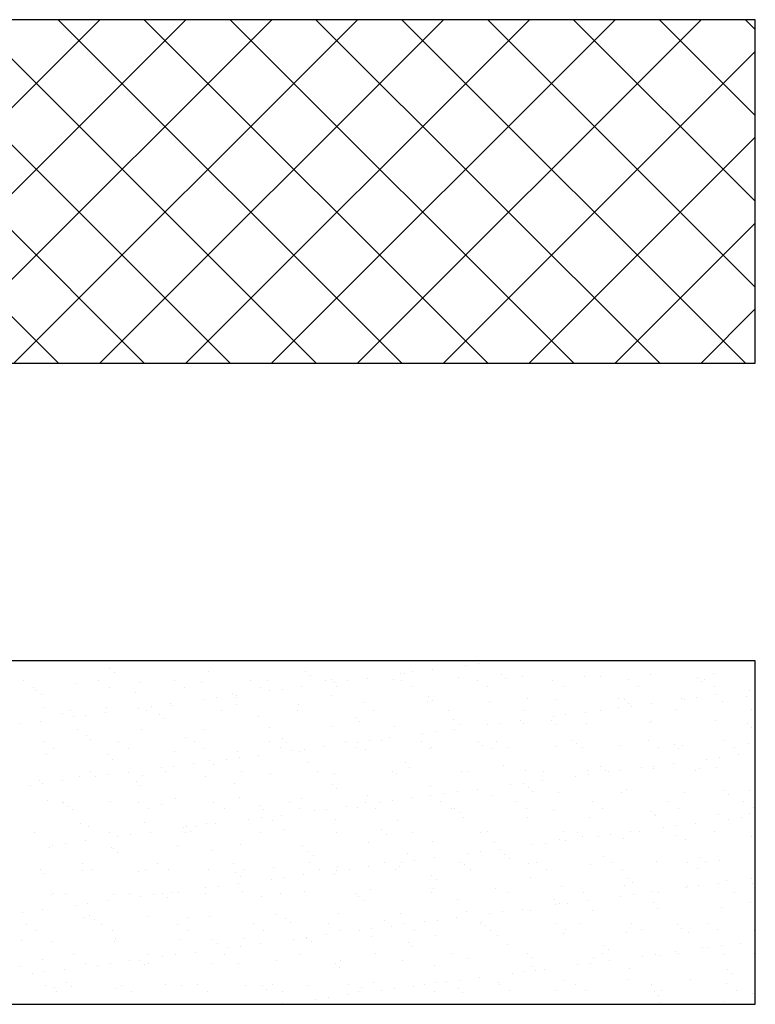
# Model space of a CAD drawing. Header units: millimetres. Extents: x -7023 to 53801, y 9849 to 33561.
# Tile 253 of 256: x 13099 to 13176, y 23585 to 23688. Entities that reach past the tile are written whole.
import ezdxf

# ---------------------------------------------------------------- set-up
doc = ezdxf.new("R2010")
doc.units = ezdxf.units.MM
doc.layers.add('.IE_podklad', color=252, linetype='Continuous')

msp = doc.modelspace()

# ---------------------------------------------------------------- linework, layer by layer
at = {"layer": '.IE_podklad'}
for p, q in [((13176.34, 23687.87), (13056.83, 23687.87)), ((13103.48, 23651.94), (13067.55, 23687.87)), ((13071.89, 23651.94), (13107.82, 23687.87)), ((13112.46, 23651.94), (13076.53, 23687.87)), ((13080.87, 23651.94), (13116.8, 23687.87)), ((13121.44, 23651.94), (13085.51, 23687.87)), ((13089.85, 23651.94), (13125.78, 23687.87)), ((13130.42, 23651.94), (13094.49, 23687.87)), ((13098.83, 23651.94), (13134.76, 23687.87)), ((13139.4, 23651.94), (13103.47, 23687.87)), ((13107.81, 23651.94), (13143.74, 23687.87)), ((13148.38, 23651.94), (13112.45, 23687.87)), ((13116.79, 23651.94), (13152.72, 23687.87)), ((13157.36, 23651.94), (13121.43, 23687.87)), ((13125.77, 23651.94), (13161.7, 23687.87)), ((13166.35, 23651.94), (13130.41, 23687.87)), ((13134.75, 23651.94), (13170.68, 23687.87)), ((13175.33, 23651.94), (13139.39, 23687.87)), ((13176.34, 23659.9), (13148.37, 23687.87)), ((13176.34, 23668.88), (13157.35, 23687.87)), ((13176.34, 23677.86), (13166.33, 23687.87)), ((13176.34, 23686.84), (13175.31, 23687.87)), ((13176.34, 23651.94), (13176.34, 23687.87)), ((13143.73, 23651.94), (13176.34, 23684.55)), ((13152.71, 23651.94), (13176.34, 23675.57)), ((13161.69, 23651.94), (13176.34, 23666.59)), ((13170.67, 23651.94), (13176.34, 23657.61)), ((13056.83, 23651.94), (13176.34, 23651.94)), ((13176.34, 23620.81), (13056.83, 23620.81)), ((13146.05, 23620.37), (13146.05, 23620.37)), ((13147.37, 23620.54), (13147.37, 23620.54)), ((13176.34, 23584.88), (13176.34, 23620.81)), ((13108.84, 23619.97), (13108.84, 23619.97)), ((13109.31, 23619.54), (13109.31, 23619.54)), ((13119.16, 23619.74), (13119.16, 23619.74)), ((13129.32, 23619.66), (13129.32, 23619.66)), ((13139.21, 23619.47), (13139.21, 23619.47)), ((13139.64, 23619.43), (13139.64, 23619.43)), ((13140.54, 23619.64), (13140.54, 23619.64)), ((13142.6, 23619.91), (13142.6, 23619.91)), ((13149.8, 23619.35), (13149.8, 23619.35)), ((13165.36, 23619.37), (13165.36, 23619.37)), ((13172.01, 23619.46), (13172.01, 23619.46)), ((13099.81, 23618.7), (13099.81, 23618.7)), ((13105.34, 23618.47), (13105.34, 23618.47)), ((13107.72, 23618.71), (13107.72, 23618.71)), ((13111.99, 23618.55), (13111.99, 23618.55)), ((13115.63, 23618.72), (13115.63, 23618.72)), ((13118.49, 23618.52), (13118.49, 23618.52)), ((13123.54, 23618.74), (13123.54, 23618.74)), ((13125.35, 23618.77), (13125.35, 23618.77)), ((13129.79, 23619.23), (13129.79, 23619.23)), ((13131.45, 23618.75), (13131.45, 23618.75)), ((13131.99, 23618.86), (13131.99, 23618.86)), ((13132.38, 23618.57), (13132.38, 23618.57)), ((13133.7, 23618.74), (13133.7, 23618.74)), ((13135.76, 23619.01), (13135.76, 23619.01)), ((13138.49, 23618.82), (13138.49, 23618.82)), ((13139.36, 23618.77), (13139.36, 23618.77)), ((13145.35, 23619.07), (13145.35, 23619.07)), ((13147.27, 23618.78), (13147.27, 23618.78)), ((13150.27, 23618.92), (13150.27, 23618.92)), ((13152, 23619.16), (13152, 23619.16)), ((13155.18, 23618.8), (13155.18, 23618.8)), ((13158.5, 23619.13), (13158.5, 23619.13)), ((13160.11, 23619.12), (13160.11, 23619.12)), ((13163.09, 23618.81), (13163.09, 23618.81)), ((13170.28, 23619.03), (13170.28, 23619.03)), ((13170.74, 23618.6), (13170.74, 23618.6)), ((13171, 23618.82), (13171, 23618.82)), ((13100.89, 23618.01), (13100.89, 23618.01)), ((13101.21, 23617.74), (13101.21, 23617.74)), ((13101.68, 23617.31), (13101.68, 23617.31)), ((13108.8, 23618.03), (13108.8, 23618.03)), ((13111.52, 23617.51), (13111.52, 23617.51)), ((13116.71, 23618.04), (13116.71, 23618.04)), ((13121.69, 23617.43), (13121.69, 23617.43)), ((13124.62, 23618.06), (13124.62, 23618.06)), ((13125.54, 23617.67), (13125.54, 23617.67)), ((13126.86, 23617.84), (13126.86, 23617.84)), ((13128.93, 23618.11), (13128.93, 23618.11)), ((13132.53, 23618.07), (13132.53, 23618.07)), ((13140.44, 23618.08), (13140.44, 23618.08)), ((13148.35, 23618.1), (13148.35, 23618.1)), ((13156.26, 23618.11), (13156.26, 23618.11)), ((13164.17, 23618.13), (13164.17, 23618.13)), ((13172.08, 23618.14), (13172.08, 23618.14)), ((13172.29, 23617.24), (13172.29, 23617.24)), ((13175.74, 23617.7), (13175.74, 23617.7)), ((13115.25, 23616.31), (13115.25, 23616.31)), ((13118.7, 23616.77), (13118.7, 23616.77)), ((13120.02, 23616.94), (13120.02, 23616.94)), ((13122.07, 23616.26), (13122.07, 23616.26)), ((13122.09, 23617.21), (13122.09, 23617.21)), ((13122.15, 23617), (13122.15, 23617)), ((13128.57, 23616.23), (13128.57, 23616.23)), ((13132, 23617.2), (13132, 23617.2)), ((13135.43, 23616.47), (13135.43, 23616.47)), ((13142.08, 23616.56), (13142.08, 23616.56)), ((13142.16, 23617.12), (13142.16, 23617.12)), ((13142.63, 23616.69), (13142.63, 23616.69)), ((13148.58, 23616.53), (13148.58, 23616.53)), ((13152.48, 23616.89), (13152.48, 23616.89)), ((13155.44, 23616.77), (13155.44, 23616.77)), ((13162.08, 23616.86), (13162.08, 23616.86)), ((13162.64, 23616.8), (13162.64, 23616.8)), ((13163.11, 23616.37), (13163.11, 23616.37)), ((13165.45, 23616.34), (13165.45, 23616.34)), ((13168.58, 23616.83), (13168.58, 23616.83)), ((13168.9, 23616.8), (13168.9, 23616.8)), ((13170.23, 23616.97), (13170.23, 23616.97)), ((13172.95, 23616.58), (13172.95, 23616.58)), ((13175.44, 23617.08), (13175.44, 23617.08)), ((13102.07, 23615.96), (13102.07, 23615.96)), ((13103.89, 23615.29), (13103.89, 23615.29)), ((13104.74, 23615.56), (13104.74, 23615.56)), ((13108.42, 23615.41), (13108.42, 23615.41)), ((13108.56, 23615.93), (13108.56, 23615.93)), ((13111.87, 23615.87), (13111.87, 23615.87)), ((13112.65, 23615.57), (13112.65, 23615.57)), ((13113.19, 23616.04), (13113.19, 23616.04)), ((13114.05, 23615.2), (13114.05, 23615.2)), ((13115.42, 23616.17), (13115.42, 23616.17)), ((13120.56, 23615.59), (13120.56, 23615.59)), ((13128.47, 23615.6), (13128.47, 23615.6)), ((13136.38, 23615.61), (13136.38, 23615.61)), ((13144.29, 23615.63), (13144.29, 23615.63)), ((13152.2, 23615.64), (13152.2, 23615.64)), ((13156.55, 23615.17), (13156.55, 23615.17)), ((13158.62, 23615.44), (13158.62, 23615.44)), ((13160.11, 23615.66), (13160.11, 23615.66)), ((13162.07, 23615.9), (13162.07, 23615.9)), ((13163.39, 23616.07), (13163.39, 23616.07)), ((13168.02, 23615.67), (13168.02, 23615.67)), ((13175.93, 23615.69), (13175.93, 23615.69)), ((13099.51, 23614.24), (13099.51, 23614.24)), ((13101.58, 23614.51), (13101.58, 23614.51)), ((13105.03, 23614.96), (13105.03, 23614.96)), ((13106.35, 23615.14), (13106.35, 23615.14)), ((13114.52, 23614.77), (13114.52, 23614.77)), ((13124.36, 23614.97), (13124.36, 23614.97)), ((13134.53, 23614.89), (13134.53, 23614.89)), ((13135, 23614.46), (13135, 23614.46)), ((13144.84, 23614.66), (13144.84, 23614.66)), ((13145.51, 23614.18), (13145.51, 23614.18)), ((13149.72, 23614.27), (13149.72, 23614.27)), ((13151.78, 23614.54), (13151.78, 23614.54)), ((13152.16, 23614.26), (13152.16, 23614.26)), ((13155.01, 23614.57), (13155.01, 23614.57)), ((13155.23, 23615), (13155.23, 23615)), ((13155.47, 23614.15), (13155.47, 23614.15)), ((13158.66, 23614.23), (13158.66, 23614.23)), ((13165.32, 23614.35), (13165.32, 23614.35)), ((13165.52, 23614.48), (13165.52, 23614.48)), ((13172.17, 23614.56), (13172.17, 23614.56)), ((13175.48, 23614.26), (13175.48, 23614.26)), ((13105.5, 23613.58), (13105.5, 23613.58)), ((13112.15, 23613.66), (13112.15, 23613.66)), ((13118.65, 23613.63), (13118.65, 23613.63)), ((13125.51, 23613.88), (13125.51, 23613.88)), ((13132.16, 23613.96), (13132.16, 23613.96)), ((13138.65, 23613.93), (13138.65, 23613.93)), ((13141.56, 23613.2), (13141.56, 23613.2)), ((13142.88, 23613.37), (13142.88, 23613.37)), ((13144.94, 23613.64), (13144.94, 23613.64)), ((13148.39, 23614.1), (13148.39, 23614.1)), ((13175.95, 23613.83), (13175.95, 23613.83)), ((13101.87, 23612.33), (13101.87, 23612.33)), ((13106.42, 23612.97), (13106.42, 23612.97)), ((13106.88, 23612.54), (13106.88, 23612.54)), ((13109.78, 23612.35), (13109.78, 23612.35)), ((13116.73, 23612.74), (13116.73, 23612.74)), ((13117.69, 23612.36), (13117.69, 23612.36)), ((13125.6, 23612.38), (13125.6, 23612.38)), ((13126.89, 23612.66), (13126.89, 23612.66)), ((13127.36, 23612.23), (13127.36, 23612.23)), ((13133.51, 23612.39), (13133.51, 23612.39)), ((13134.72, 23612.3), (13134.72, 23612.3)), ((13136.04, 23612.47), (13136.04, 23612.47)), ((13137.21, 23612.43), (13137.21, 23612.43)), ((13138.11, 23612.74), (13138.11, 23612.74)), ((13141.42, 23612.41), (13141.42, 23612.41)), ((13147.37, 23612.35), (13147.37, 23612.35)), ((13149.33, 23612.42), (13149.33, 23612.42)), ((13157.24, 23612.44), (13157.24, 23612.44)), ((13157.68, 23612.12), (13157.68, 23612.12)), ((13165.15, 23612.45), (13165.15, 23612.45)), ((13173.06, 23612.46), (13173.06, 23612.46)), ((13175.6, 23612.18), (13175.6, 23612.18)), ((13102.23, 23611.06), (13102.23, 23611.06)), ((13102.94, 23611.65), (13102.94, 23611.65)), ((13110.85, 23611.67), (13110.85, 23611.67)), ((13115.58, 23611.28), (13115.58, 23611.28)), ((13118.76, 23611.68), (13118.76, 23611.68)), ((13122.23, 23611.36), (13122.23, 23611.36)), ((13126.67, 23611.7), (13126.67, 23611.7)), ((13127.88, 23611.4), (13127.88, 23611.4)), ((13128.73, 23611.33), (13128.73, 23611.33)), ((13129.2, 23611.57), (13129.2, 23611.57)), ((13131.27, 23611.84), (13131.27, 23611.84)), ((13134.58, 23611.71), (13134.58, 23611.71)), ((13135.59, 23611.58), (13135.59, 23611.58)), ((13142.24, 23611.66), (13142.24, 23611.66)), ((13142.49, 23611.72), (13142.49, 23611.72)), ((13147.84, 23611.92), (13147.84, 23611.92)), ((13148.74, 23611.63), (13148.74, 23611.63)), ((13150.4, 23611.74), (13150.4, 23611.74)), ((13155.6, 23611.88), (13155.6, 23611.88)), ((13158.31, 23611.75), (13158.31, 23611.75)), ((13162.24, 23611.97), (13162.24, 23611.97)), ((13166.22, 23611.77), (13166.22, 23611.77)), ((13167.85, 23612.03), (13167.85, 23612.03)), ((13168.32, 23611.6), (13168.32, 23611.6)), ((13168.74, 23611.93), (13168.74, 23611.93)), ((13174.13, 23611.78), (13174.13, 23611.78)), ((13108.72, 23611.03), (13108.72, 23611.03)), ((13109.09, 23610.52), (13109.09, 23610.52)), ((13117.59, 23610.04), (13117.59, 23610.04)), ((13119.26, 23610.43), (13119.26, 23610.43)), ((13121.04, 23610.5), (13121.04, 23610.5)), ((13122.37, 23610.67), (13122.37, 23610.67)), ((13124.43, 23610.94), (13124.43, 23610.94)), ((13129.57, 23610.2), (13129.57, 23610.2)), ((13139.73, 23610.12), (13139.73, 23610.12)), ((13167.8, 23610.08), (13167.8, 23610.08)), ((13171.25, 23610.53), (13171.25, 23610.53)), ((13172.57, 23610.7), (13172.57, 23610.7)), ((13174.63, 23610.98), (13174.63, 23610.98)), ((13106.79, 23609.2), (13106.79, 23609.2)), ((13110.76, 23609.14), (13110.76, 23609.14)), ((13114.21, 23609.6), (13114.21, 23609.6)), ((13114.7, 23609.21), (13114.7, 23609.21)), ((13115.53, 23609.77), (13115.53, 23609.77)), ((13119.73, 23610), (13119.73, 23610)), ((13122.61, 23609.22), (13122.61, 23609.22)), ((13125.67, 23608.98), (13125.67, 23608.98)), ((13130.52, 23609.24), (13130.52, 23609.24)), ((13132.32, 23609.07), (13132.32, 23609.07)), ((13138.43, 23609.25), (13138.43, 23609.25)), ((13138.81, 23609.04), (13138.81, 23609.04)), ((13140.2, 23609.69), (13140.2, 23609.69)), ((13145.67, 23609.28), (13145.67, 23609.28)), ((13146.34, 23609.27), (13146.34, 23609.27)), ((13150.05, 23609.89), (13150.05, 23609.89)), ((13152.32, 23609.37), (13152.32, 23609.37)), ((13154.25, 23609.28), (13154.25, 23609.28)), ((13158.82, 23609.34), (13158.82, 23609.34)), ((13160.21, 23609.8), (13160.21, 23609.8)), ((13160.68, 23609.38), (13160.68, 23609.38)), ((13160.96, 23609.18), (13160.96, 23609.18)), ((13162.16, 23609.3), (13162.16, 23609.3)), ((13164.41, 23609.63), (13164.41, 23609.63)), ((13165.68, 23609.58), (13165.68, 23609.58)), ((13165.73, 23609.8), (13165.73, 23609.8)), ((13170.07, 23609.31), (13170.07, 23609.31)), ((13170.52, 23609.58), (13170.52, 23609.58)), ((13172.33, 23609.67), (13172.33, 23609.67)), ((13101.46, 23608.29), (13101.46, 23608.29)), ((13101.86, 23607.97), (13101.86, 23607.97)), ((13103.92, 23608.24), (13103.92, 23608.24)), ((13105.66, 23608.68), (13105.66, 23608.68)), ((13107.37, 23608.7), (13107.37, 23608.7)), ((13108.69, 23608.87), (13108.69, 23608.87)), ((13111.62, 23608.2), (13111.62, 23608.2)), ((13112.31, 23608.77), (13112.31, 23608.77)), ((13118.81, 23608.74), (13118.81, 23608.74)), ((13121.93, 23607.97), (13121.93, 23607.97)), ((13152.06, 23608), (13152.06, 23608)), ((13154.12, 23608.28), (13154.12, 23608.28)), ((13157.57, 23608.73), (13157.57, 23608.73)), ((13158.89, 23608.9), (13158.89, 23608.9)), ((13100.53, 23607.8), (13100.53, 23607.8)), ((13112.09, 23607.77), (13112.09, 23607.77)), ((13132.1, 23607.89), (13132.1, 23607.89)), ((13132.57, 23607.46), (13132.57, 23607.46)), ((13142.41, 23607.66), (13142.41, 23607.66)), ((13143.9, 23606.93), (13143.9, 23606.93)), ((13145.22, 23607.1), (13145.22, 23607.1)), ((13147.28, 23607.38), (13147.28, 23607.38)), ((13150.73, 23607.83), (13150.73, 23607.83)), ((13152.58, 23607.57), (13152.58, 23607.57)), ((13153.04, 23607.15), (13153.04, 23607.15)), ((13155.76, 23606.99), (13155.76, 23606.99)), ((13162.4, 23607.07), (13162.4, 23607.07)), ((13162.89, 23607.35), (13162.89, 23607.35)), ((13168.9, 23607.04), (13168.9, 23607.04)), ((13173.05, 23607.26), (13173.05, 23607.26)), ((13175.76, 23607.29), (13175.76, 23607.29)), ((13102.39, 23606.17), (13102.39, 23606.17)), ((13103.92, 23605.97), (13103.92, 23605.97)), ((13103.99, 23605.97), (13103.99, 23605.97)), ((13108.88, 23606.14), (13108.88, 23606.14)), ((13111.83, 23605.99), (13111.83, 23605.99)), ((13115.74, 23606.38), (13115.74, 23606.38)), ((13119.74, 23606), (13119.74, 23606)), ((13122.39, 23606.47), (13122.39, 23606.47)), ((13127.65, 23606.02), (13127.65, 23606.02)), ((13128.89, 23606.44), (13128.89, 23606.44)), ((13135.56, 23606.03), (13135.56, 23606.03)), ((13135.75, 23606.69), (13135.75, 23606.69)), ((13137.06, 23606.03), (13137.06, 23606.03)), ((13138.38, 23606.2), (13138.38, 23606.2)), ((13140.45, 23606.48), (13140.45, 23606.48)), ((13142.4, 23606.77), (13142.4, 23606.77)), ((13143.47, 23606.05), (13143.47, 23606.05)), ((13148.9, 23606.74), (13148.9, 23606.74)), ((13151.38, 23606.06), (13151.38, 23606.06)), ((13159.29, 23606.07), (13159.29, 23606.07)), ((13167.2, 23606.09), (13167.2, 23606.09)), ((13173.52, 23606.83), (13173.52, 23606.83)), ((13175.11, 23606.1), (13175.11, 23606.1)), ((13104.45, 23605.54), (13104.45, 23605.54)), ((13104.99, 23605.29), (13104.99, 23605.29)), ((13112.9, 23605.31), (13112.9, 23605.31)), ((13114.3, 23605.74), (13114.3, 23605.74)), ((13120.81, 23605.32), (13120.81, 23605.32)), ((13124.46, 23605.66), (13124.46, 23605.66)), ((13124.93, 23605.23), (13124.93, 23605.23)), ((13128.72, 23605.34), (13128.72, 23605.34)), ((13130.22, 23605.13), (13130.22, 23605.13)), ((13131.55, 23605.3), (13131.55, 23605.3)), ((13133.61, 23605.57), (13133.61, 23605.57)), ((13134.78, 23605.43), (13134.78, 23605.43)), ((13136.63, 23605.35), (13136.63, 23605.35)), ((13144.54, 23605.36), (13144.54, 23605.36)), ((13144.94, 23605.35), (13144.94, 23605.35)), ((13145.41, 23604.92), (13145.41, 23604.92)), ((13152.45, 23605.38), (13152.45, 23605.38)), ((13155.25, 23605.12), (13155.25, 23605.12)), ((13160.36, 23605.39), (13160.36, 23605.39)), ((13165.42, 23605.03), (13165.42, 23605.03)), ((13168.27, 23605.41), (13168.27, 23605.41)), ((13176.18, 23605.42), (13176.18, 23605.42)), ((13112.47, 23603.87), (13112.47, 23603.87)), ((13118.97, 23603.84), (13118.97, 23603.84)), ((13123.39, 23604.23), (13123.39, 23604.23)), ((13124.71, 23604.4), (13124.71, 23604.4)), ((13125.83, 23604.09), (13125.83, 23604.09)), ((13126.77, 23604.67), (13126.77, 23604.67)), ((13132.48, 23604.17), (13132.48, 23604.17)), ((13138.97, 23604.14), (13138.97, 23604.14)), ((13145.83, 23604.39), (13145.83, 23604.39)), ((13152.48, 23604.47), (13152.48, 23604.47)), ((13158.98, 23604.44), (13158.98, 23604.44)), ((13165.84, 23604.69), (13165.84, 23604.69)), ((13165.89, 23604.6), (13165.89, 23604.6)), ((13172.49, 23604.77), (13172.49, 23604.77)), ((13173.59, 23604.26), (13173.59, 23604.26)), ((13174.91, 23604.44), (13174.91, 23604.44)), ((13175.73, 23604.81), (13175.73, 23604.81)), ((13100.93, 23602.82), (13100.93, 23602.82)), ((13105.82, 23603.79), (13105.82, 23603.79)), ((13106.66, 23603.52), (13106.66, 23603.52)), ((13108.84, 23602.84), (13108.84, 23602.84)), ((13113.1, 23602.87), (13113.1, 23602.87)), ((13116.55, 23603.33), (13116.55, 23603.33)), ((13116.75, 23602.85), (13116.75, 23602.85)), ((13116.83, 23603.43), (13116.83, 23603.43)), ((13117.3, 23603), (13117.3, 23603)), ((13117.87, 23603.5), (13117.87, 23603.5)), ((13119.94, 23603.77), (13119.94, 23603.77)), ((13124.66, 23602.86), (13124.66, 23602.86)), ((13127.14, 23603.2), (13127.14, 23603.2)), ((13132.57, 23602.88), (13132.57, 23602.88)), ((13137.3, 23603.12), (13137.3, 23603.12)), ((13140.48, 23602.89), (13140.48, 23602.89)), ((13147.62, 23602.89), (13147.62, 23602.89)), ((13148.39, 23602.91), (13148.39, 23602.91)), ((13156.3, 23602.92), (13156.3, 23602.92)), ((13157.78, 23602.8), (13157.78, 23602.8)), ((13163.3, 23602.91), (13163.3, 23602.91)), ((13164.21, 23602.94), (13164.21, 23602.94)), ((13166.75, 23603.36), (13166.75, 23603.36)), ((13168.07, 23603.54), (13168.07, 23603.54)), ((13170.14, 23603.81), (13170.14, 23603.81)), ((13172.12, 23602.95), (13172.12, 23602.95)), ((13106.26, 23601.97), (13106.26, 23601.97)), ((13109.71, 23602.43), (13109.71, 23602.43)), ((13111.03, 23602.6), (13111.03, 23602.6)), ((13135.91, 23601.79), (13135.91, 23601.79)), ((13137.77, 23602.69), (13137.77, 23602.69)), ((13142.56, 23601.88), (13142.56, 23601.88)), ((13149.06, 23601.85), (13149.06, 23601.85)), ((13155.92, 23602.09), (13155.92, 23602.09)), ((13156.46, 23602.01), (13156.46, 23602.01)), ((13158.25, 23602.38), (13158.25, 23602.38)), ((13159.91, 23602.46), (13159.91, 23602.46)), ((13161.24, 23602.64), (13161.24, 23602.64)), ((13162.56, 23602.18), (13162.56, 23602.18)), ((13168.1, 23602.58), (13168.1, 23602.58)), ((13169.06, 23602.15), (13169.06, 23602.15)), ((13175.92, 23602.39), (13175.92, 23602.39)), ((13102.55, 23601.27), (13102.55, 23601.27)), ((13102.88, 23601.53), (13102.88, 23601.53)), ((13104.2, 23601.7), (13104.2, 23601.7)), ((13109.04, 23601.24), (13109.04, 23601.24)), ((13109.19, 23601.2), (13109.19, 23601.2)), ((13109.66, 23600.77), (13109.66, 23600.77)), ((13115.9, 23601.49), (13115.9, 23601.49)), ((13119.51, 23600.97), (13119.51, 23600.97)), ((13122.55, 23601.58), (13122.55, 23601.58)), ((13129.05, 23601.54), (13129.05, 23601.54)), ((13129.67, 23600.89), (13129.67, 23600.89)), ((13147.56, 23600.84), (13147.56, 23600.84)), ((13149.63, 23601.11), (13149.63, 23601.11)), ((13153.08, 23601.56), (13153.08, 23601.56)), ((13154.4, 23601.74), (13154.4, 23601.74)), ((13130.14, 23600.46), (13130.14, 23600.46)), ((13139.4, 23599.76), (13139.4, 23599.76)), ((13139.98, 23600.66), (13139.98, 23600.66)), ((13140.72, 23599.94), (13140.72, 23599.94)), ((13142.79, 23600.21), (13142.79, 23600.21)), ((13146.24, 23600.66), (13146.24, 23600.66)), ((13150.15, 23600.58), (13150.15, 23600.58)), ((13150.61, 23600.15), (13150.61, 23600.15)), ((13160.46, 23600.35), (13160.46, 23600.35)), ((13161.34, 23599.71), (13161.34, 23599.71)), ((13166, 23599.8), (13166, 23599.8)), ((13169.25, 23599.73), (13169.25, 23599.73)), ((13170.62, 23600.26), (13170.62, 23600.26)), ((13171.09, 23599.83), (13171.09, 23599.83)), ((13172.65, 23599.88), (13172.65, 23599.88)), ((13101.56, 23598.97), (13101.56, 23598.97)), ((13105.97, 23599.61), (13105.97, 23599.61)), ((13105.98, 23598.89), (13105.98, 23598.89)), ((13107.04, 23598.93), (13107.04, 23598.93)), ((13111.87, 23598.74), (13111.87, 23598.74)), ((13112.63, 23598.98), (13112.63, 23598.98)), ((13113.88, 23599.63), (13113.88, 23599.63)), ((13114.95, 23598.95), (13114.95, 23598.95)), ((13119.13, 23598.95), (13119.13, 23598.95)), ((13121.79, 23599.64), (13121.79, 23599.64)), ((13122.86, 23598.96), (13122.86, 23598.96)), ((13125.99, 23599.19), (13125.99, 23599.19)), ((13129.7, 23599.66), (13129.7, 23599.66)), ((13130.77, 23598.97), (13130.77, 23598.97)), ((13132.57, 23598.86), (13132.57, 23598.86)), ((13132.64, 23599.28), (13132.64, 23599.28)), ((13133.89, 23599.03), (13133.89, 23599.03)), ((13135.95, 23599.31), (13135.95, 23599.31)), ((13137.61, 23599.67), (13137.61, 23599.67)), ((13138.68, 23598.99), (13138.68, 23598.99)), ((13139.13, 23599.25), (13139.13, 23599.25)), ((13145.52, 23599.69), (13145.52, 23599.69)), ((13145.99, 23599.49), (13145.99, 23599.49)), ((13146.59, 23599), (13146.59, 23599)), ((13152.64, 23599.58), (13152.64, 23599.58)), ((13153.43, 23599.7), (13153.43, 23599.7)), ((13154.5, 23599.02), (13154.5, 23599.02)), ((13159.14, 23599.55), (13159.14, 23599.55)), ((13162.41, 23599.03), (13162.41, 23599.03)), ((13170.32, 23599.05), (13170.32, 23599.05)), ((13102.02, 23598.54), (13102.02, 23598.54)), ((13122.03, 23598.66), (13122.03, 23598.66)), ((13122.5, 23598.23), (13122.5, 23598.23)), ((13125.73, 23597.96), (13125.73, 23597.96)), ((13127.05, 23598.13), (13127.05, 23598.13)), ((13129.12, 23598.41), (13129.12, 23598.41)), ((13132.35, 23598.43), (13132.35, 23598.43)), ((13142.51, 23598.35), (13142.51, 23598.35)), ((13142.98, 23597.92), (13142.98, 23597.92)), ((13152.82, 23598.12), (13152.82, 23598.12)), ((13162.99, 23598.03), (13162.99, 23598.03)), ((13173.3, 23597.81), (13173.3, 23597.81)), ((13175.93, 23597.99), (13175.93, 23597.99)), ((13118.89, 23597.06), (13118.89, 23597.06)), ((13120.21, 23597.23), (13120.21, 23597.23)), ((13122.28, 23597.51), (13122.28, 23597.51)), ((13122.71, 23596.68), (13122.71, 23596.68)), ((13129.21, 23596.65), (13129.21, 23596.65)), ((13136.07, 23596.9), (13136.07, 23596.9)), ((13142.72, 23596.98), (13142.72, 23596.98)), ((13149.22, 23596.95), (13149.22, 23596.95)), ((13156.08, 23597.2), (13156.08, 23597.2)), ((13162.72, 23597.28), (13162.72, 23597.28)), ((13163.46, 23597.6), (13163.46, 23597.6)), ((13165.64, 23596.64), (13165.64, 23596.64)), ((13169.09, 23597.09), (13169.09, 23597.09)), ((13169.22, 23597.25), (13169.22, 23597.25)), ((13170.42, 23597.27), (13170.42, 23597.27)), ((13172.48, 23597.54), (13172.48, 23597.54)), ((13176.08, 23597.5), (13176.08, 23597.5)), ((13102.71, 23596.38), (13102.71, 23596.38)), ((13102.99, 23596.46), (13102.99, 23596.46)), ((13104.23, 23596.52), (13104.23, 23596.52)), ((13108.6, 23595.71), (13108.6, 23595.71)), ((13109.2, 23596.35), (13109.2, 23596.35)), ((13110.9, 23596.48), (13110.9, 23596.48)), ((13112.05, 23596.16), (13112.05, 23596.16)), ((13113.38, 23596.33), (13113.38, 23596.33)), ((13114.4, 23596.43), (13114.4, 23596.43)), ((13114.87, 23596), (13114.87, 23596)), ((13115.44, 23596.61), (13115.44, 23596.61)), ((13116.06, 23596.6), (13116.06, 23596.6)), ((13118.81, 23596.49), (13118.81, 23596.49)), ((13124.71, 23596.2), (13124.71, 23596.2)), ((13126.72, 23596.5), (13126.72, 23596.5)), ((13134.63, 23596.52), (13134.63, 23596.52)), ((13134.88, 23596.12), (13134.88, 23596.12)), ((13135.34, 23595.69), (13135.34, 23595.69)), ((13142.54, 23596.53), (13142.54, 23596.53)), ((13145.19, 23595.89), (13145.19, 23595.89)), ((13150.45, 23596.55), (13150.45, 23596.55)), ((13155.35, 23595.8), (13155.35, 23595.8)), ((13158.36, 23596.56), (13158.36, 23596.56)), ((13158.81, 23595.74), (13158.81, 23595.74)), ((13162.26, 23596.19), (13162.26, 23596.19)), ((13163.58, 23596.37), (13163.58, 23596.37)), ((13166.27, 23596.58), (13166.27, 23596.58)), ((13174.18, 23596.59), (13174.18, 23596.59)), ((13101.77, 23594.81), (13101.77, 23594.81)), ((13105.22, 23595.26), (13105.22, 23595.26)), ((13106.54, 23595.43), (13106.54, 23595.43)), ((13146.15, 23594.6), (13146.15, 23594.6)), ((13149.9, 23594.57), (13149.9, 23594.57)), ((13151.97, 23594.84), (13151.97, 23594.84)), ((13152.8, 23594.69), (13152.8, 23594.69)), ((13155.42, 23595.29), (13155.42, 23595.29)), ((13155.82, 23595.38), (13155.82, 23595.38)), ((13156.74, 23595.47), (13156.74, 23595.47)), ((13159.3, 23594.65), (13159.3, 23594.65)), ((13165.67, 23595.58), (13165.67, 23595.58)), ((13166.16, 23594.9), (13166.16, 23594.9)), ((13172.81, 23594.99), (13172.81, 23594.99)), ((13175.83, 23595.49), (13175.83, 23595.49)), ((13176.3, 23595.06), (13176.3, 23595.06)), ((13099.7, 23594.53), (13099.7, 23594.53)), ((13106.14, 23594), (13106.14, 23594)), ((13106.76, 23594.2), (13106.76, 23594.2)), ((13107.23, 23593.77), (13107.23, 23593.77)), ((13112.79, 23594.08), (13112.79, 23594.08)), ((13117.08, 23593.97), (13117.08, 23593.97)), ((13119.29, 23594.05), (13119.29, 23594.05)), ((13126.15, 23594.3), (13126.15, 23594.3)), ((13127.24, 23593.89), (13127.24, 23593.89)), ((13132.8, 23594.38), (13132.8, 23594.38)), ((13137.55, 23593.66), (13137.55, 23593.66)), ((13139.29, 23594.35), (13139.29, 23594.35)), ((13143.07, 23593.67), (13143.07, 23593.67)), ((13145.13, 23593.94), (13145.13, 23593.94)), ((13147.72, 23593.58), (13147.72, 23593.58)), ((13148.58, 23594.39), (13148.58, 23594.39)), ((13100.11, 23593.24), (13100.11, 23593.24)), ((13101.18, 23592.56), (13101.18, 23592.56)), ((13108.02, 23593.25), (13108.02, 23593.25)), ((13109.09, 23592.57), (13109.09, 23592.57)), ((13115.93, 23593.27), (13115.93, 23593.27)), ((13117, 23592.59), (13117, 23592.59)), ((13123.84, 23593.28), (13123.84, 23593.28)), ((13124.91, 23592.6), (13124.91, 23592.6)), ((13127.71, 23593.46), (13127.71, 23593.46)), ((13131.75, 23593.3), (13131.75, 23593.3)), ((13132.82, 23592.61), (13132.82, 23592.61)), ((13134.91, 23592.59), (13134.91, 23592.59)), ((13136.23, 23592.77), (13136.23, 23592.77)), ((13138.29, 23593.04), (13138.29, 23593.04)), ((13139.66, 23593.31), (13139.66, 23593.31)), ((13140.73, 23592.63), (13140.73, 23592.63)), ((13141.74, 23593.49), (13141.74, 23593.49)), ((13147.57, 23593.33), (13147.57, 23593.33)), ((13148.18, 23593.15), (13148.18, 23593.15)), ((13148.64, 23592.64), (13148.64, 23592.64)), ((13155.48, 23593.34), (13155.48, 23593.34)), ((13156.55, 23592.66), (13156.55, 23592.66)), ((13158.03, 23593.35), (13158.03, 23593.35)), ((13163.39, 23593.35), (13163.39, 23593.35)), ((13164.46, 23592.67), (13164.46, 23592.67)), ((13168.19, 23593.26), (13168.19, 23593.26)), ((13168.66, 23592.83), (13168.66, 23592.83)), ((13171.3, 23593.37), (13171.3, 23593.37)), ((13172.37, 23592.69), (13172.37, 23592.69)), ((13176.24, 23592.6), (13176.24, 23592.6)), ((13099.59, 23591.54), (13099.59, 23591.54)), ((13102.87, 23591.49), (13102.87, 23591.49)), ((13109.44, 23591.75), (13109.44, 23591.75)), ((13116.22, 23591.7), (13116.22, 23591.7)), ((13119.6, 23591.66), (13119.6, 23591.66)), ((13122.87, 23591.79), (13122.87, 23591.79)), ((13128.07, 23591.69), (13128.07, 23591.69)), ((13129.37, 23591.76), (13129.37, 23591.76)), ((13129.39, 23591.87), (13129.39, 23591.87)), ((13131.46, 23592.14), (13131.46, 23592.14)), ((13136.23, 23592), (13136.23, 23592)), ((13142.88, 23592.09), (13142.88, 23592.09)), ((13149.38, 23592.06), (13149.38, 23592.06)), ((13156.24, 23592.3), (13156.24, 23592.3)), ((13162.88, 23592.39), (13162.88, 23592.39)), ((13169.38, 23592.36), (13169.38, 23592.36)), ((13109.36, 23591.46), (13109.36, 23591.46)), ((13120.07, 23591.23), (13120.07, 23591.23)), ((13121.23, 23590.79), (13121.23, 23590.79)), ((13122.56, 23590.97), (13122.56, 23590.97)), ((13124.62, 23591.24), (13124.62, 23591.24)), ((13129.92, 23591.43), (13129.92, 23591.43)), ((13140.08, 23591.35), (13140.08, 23591.35)), ((13140.55, 23590.92), (13140.55, 23590.92)), ((13150.39, 23591.12), (13150.39, 23591.12)), ((13160.56, 23591.03), (13160.56, 23591.03)), ((13161.03, 23590.61), (13161.03, 23590.61)), ((13170.87, 23590.81), (13170.87, 23590.81)), ((13171.43, 23590.83), (13171.43, 23590.83)), ((13172.76, 23591), (13172.76, 23591)), ((13174.82, 23591.27), (13174.82, 23591.27)), ((13101.8, 23589.52), (13101.8, 23589.52)), ((13105.04, 23590.1), (13105.04, 23590.1)), ((13110.95, 23589.44), (13110.95, 23589.44)), ((13111.97, 23589.43), (13111.97, 23589.43)), ((13112.95, 23590.11), (13112.95, 23590.11)), ((13114.4, 23589.89), (13114.4, 23589.89)), ((13115.72, 23590.07), (13115.72, 23590.07)), ((13117.78, 23590.34), (13117.78, 23590.34)), ((13120.86, 23590.13), (13120.86, 23590.13)), ((13128.77, 23590.14), (13128.77, 23590.14)), ((13132.96, 23589.49), (13132.96, 23589.49)), ((13136.68, 23590.16), (13136.68, 23590.16)), ((13139.45, 23589.46), (13139.45, 23589.46)), ((13144.59, 23590.17), (13144.59, 23590.17)), ((13146.31, 23589.71), (13146.31, 23589.71)), ((13152.5, 23590.19), (13152.5, 23590.19)), ((13152.96, 23589.79), (13152.96, 23589.79)), ((13159.46, 23589.76), (13159.46, 23589.76)), ((13160.41, 23590.2), (13160.41, 23590.2)), ((13161.15, 23589.47), (13161.15, 23589.47)), ((13164.6, 23589.93), (13164.6, 23589.93)), ((13165.92, 23590.1), (13165.92, 23590.1)), ((13166.32, 23590.01), (13166.32, 23590.01)), ((13167.98, 23590.37), (13167.98, 23590.37)), ((13168.32, 23590.22), (13168.32, 23590.22)), ((13172.97, 23590.09), (13172.97, 23590.09)), ((13176.23, 23590.23), (13176.23, 23590.23)), ((13099.44, 23588.86), (13099.44, 23588.86)), ((13104.11, 23588.54), (13104.11, 23588.54)), ((13106.3, 23589.11), (13106.3, 23589.11)), ((13107.56, 23588.99), (13107.56, 23588.99)), ((13108.88, 23589.17), (13108.88, 23589.17)), ((13112.44, 23589), (13112.44, 23589)), ((13112.95, 23589.19), (13112.95, 23589.19)), ((13119.45, 23589.16), (13119.45, 23589.16)), ((13122.28, 23589.2), (13122.28, 23589.2)), ((13126.31, 23589.41), (13126.31, 23589.41)), ((13132.45, 23589.12), (13132.45, 23589.12)), ((13132.91, 23588.69), (13132.91, 23588.69)), ((13142.76, 23588.89), (13142.76, 23588.89)), ((13152.92, 23588.8), (13152.92, 23588.8)), ((13154.31, 23588.57), (13154.31, 23588.57)), ((13157.76, 23589.03), (13157.76, 23589.03)), ((13159.08, 23589.2), (13159.08, 23589.2)), ((13163.24, 23588.58), (13163.24, 23588.58)), ((13173.4, 23588.49), (13173.4, 23588.49)), ((13100.72, 23588.09), (13100.72, 23588.09)), ((13102.04, 23588.27), (13102.04, 23588.27)), ((13145.41, 23587.4), (13145.41, 23587.4)), ((13147.47, 23587.67), (13147.47, 23587.67)), ((13150.92, 23588.12), (13150.92, 23588.12)), ((13152.25, 23588.3), (13152.25, 23588.3)), ((13153.39, 23588.38), (13153.39, 23588.38)), ((13156.4, 23587.41), (13156.4, 23587.41)), ((13163.04, 23587.49), (13163.04, 23587.49)), ((13169.54, 23587.46), (13169.54, 23587.46)), ((13173.87, 23588.06), (13173.87, 23588.06)), ((13102.16, 23586.88), (13102.16, 23586.88)), ((13103.03, 23586.59), (13103.03, 23586.59)), ((13104.33, 23587.2), (13104.33, 23587.2)), ((13104.8, 23586.77), (13104.8, 23586.77)), ((13109.52, 23586.56), (13109.52, 23586.56)), ((13110.07, 23586.89), (13110.07, 23586.89)), ((13114.65, 23586.97), (13114.65, 23586.97)), ((13116.38, 23586.81), (13116.38, 23586.81)), ((13117.98, 23586.91), (13117.98, 23586.91)), ((13123.03, 23586.89), (13123.03, 23586.89)), ((13124.81, 23586.89), (13124.81, 23586.89)), ((13125.28, 23586.46), (13125.28, 23586.46)), ((13125.89, 23586.92), (13125.89, 23586.92)), ((13129.53, 23586.86), (13129.53, 23586.86)), ((13133.8, 23586.94), (13133.8, 23586.94)), ((13135.12, 23586.66), (13135.12, 23586.66)), ((13136.39, 23587.11), (13136.39, 23587.11)), ((13138.57, 23586.5), (13138.57, 23586.5)), ((13140.64, 23586.77), (13140.64, 23586.77)), ((13141.71, 23586.95), (13141.71, 23586.95)), ((13143.04, 23587.19), (13143.04, 23587.19)), ((13144.09, 23587.22), (13144.09, 23587.22)), ((13145.29, 23586.58), (13145.29, 23586.58)), ((13149.54, 23587.16), (13149.54, 23587.16)), ((13149.62, 23586.96), (13149.62, 23586.96)), ((13155.6, 23586.35), (13155.6, 23586.35)), ((13157.53, 23586.98), (13157.53, 23586.98)), ((13165.44, 23586.99), (13165.44, 23586.99)), ((13173.35, 23587.01), (13173.35, 23587.01)), ((13174.42, 23586.33), (13174.42, 23586.33)), ((13103.23, 23586.2), (13103.23, 23586.2)), ((13111.14, 23586.21), (13111.14, 23586.21)), ((13119.05, 23586.23), (13119.05, 23586.23)), ((13126.96, 23586.24), (13126.96, 23586.24)), ((13130.41, 23585.42), (13130.41, 23585.42)), ((13131.73, 23585.6), (13131.73, 23585.6)), ((13133.8, 23585.87), (13133.8, 23585.87)), ((13134.87, 23586.25), (13134.87, 23586.25)), ((13137.25, 23586.32), (13137.25, 23586.32)), ((13142.78, 23586.27), (13142.78, 23586.27)), ((13145.76, 23586.15), (13145.76, 23586.15)), ((13150.69, 23586.28), (13150.69, 23586.28)), ((13158.6, 23586.3), (13158.6, 23586.3)), ((13165.76, 23586.26), (13165.76, 23586.26)), ((13166.23, 23585.83), (13166.23, 23585.83)), ((13166.51, 23586.31), (13166.51, 23586.31)), ((13176.08, 23586.04), (13176.08, 23586.04)), ((13056.83, 23584.88), (13176.34, 23584.88)), ((13126.96, 23584.97), (13126.96, 23584.97)), ((13153.12, 23584.9), (13153.12, 23584.9)), ((13166.48, 23585.11), (13166.48, 23585.11)), ((13173.13, 23585.2), (13173.13, 23585.2))]:
    msp.add_line(p, q, dxfattribs=at)

doc.saveas('drawing.dxf')
